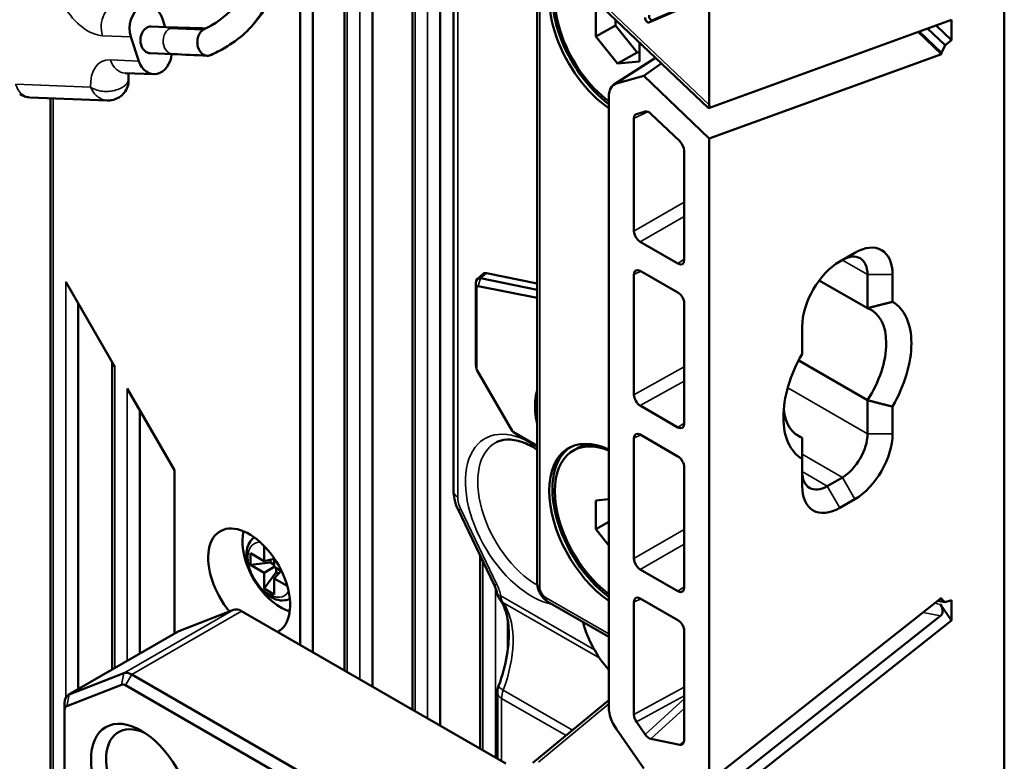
# Model space of a CAD drawing. Header units: millimetres. Extents: x 0 to 4638, y -120 to 1188.
# Tile 218 of 256: x 1532 to 1569, y 303 to 331. Entities that reach past the tile are written whole.
import ezdxf

# ---------------------------------------------------------------- set-up
doc = ezdxf.new("R2010")
doc.units = ezdxf.units.MM
doc.header["$LTSCALE"] = 2
doc.layers.add('Sichtbar (ISO)', color=7, linetype='Continuous', lineweight=50)
doc.layers.add('Sichtbar schmal (ISO)', color=7, linetype='Continuous', lineweight=35)

msp = doc.modelspace()

# ---------------------------------------------------------------- linework, layer by layer
at = {"layer": 'Sichtbar (ISO)'}
for p, q in [((1547.479, 386.3736), (1547.479, 304.1029)), ((1546.4385, 381.7801), (1546.4385, 304.7036)), ((1544.9334, 380.6389), (1544.9334, 305.5726)), ((1547.9828, 312.9113), (1547.9828, 348.2923)), ((1568.6627, 293.887), (1568.6627, 345.029)), ((1542.2216, 337.4968), (1542.2216, 307.1382)), ((1542.693, 337.1245), (1542.693, 306.866)), ((1543.893, 336.9771), (1543.893, 306.1733)), ((1557.5847, 337.1149), (1557.5847, 327.4168)), ((1550.9784, 333.5499), (1557.5369, 327.3028)), ((1551.1231, 309.4543), (1551.1231, 333.4121)), ((1553.3279, 331.0718), (1553.3279, 329.9844)), ((1555.3138, 330.5177), (1556.9854, 331.2305)), ((1557.0106, 331.2626), (1555.4552, 330.5994)), ((1537.1519, 330.3396), (1537.048, 330.6568)), ((1554.0586, 330.4063), (1554.0586, 330.616)), ((1557.5957, 327.3134), (1566.6828, 330.6145)), ((1566.6828, 330.6145), (1566.6828, 329.8461)), ((1536.6276, 330.36), (1537.482, 330.3267)), ((1553.3279, 329.9844), (1554.0586, 330.4063)), ((1554.8741, 329.3917), (1554.0586, 330.4063)), ((1566.3057, 329.3759), (1565.4685, 330.1734)), ((1565.7836, 330.2878), (1566.445, 329.6578)), ((1566.6828, 329.8461), (1566.0988, 330.4023)), ((1536.1683, 329.0639), (1535.8695, 329.9764)), ((1553.3279, 329.9844), (1554.1435, 328.9699)), ((1566.3057, 329.3289), (1565.4328, 330.1604)), ((1566.6828, 329.8461), (1566.445, 329.6578)), ((1554.959, 329.0427), (1554.959, 329.7583)), ((1566.445, 329.6578), (1566.3057, 329.3759)), ((1536.5887, 329.3607), (1537.4432, 329.3275)), ((1555.5613, 329.1846), (1554.0061, 328.1787)), ((1554.1435, 328.9699), (1554.8741, 329.3917)), ((1554.959, 329.3993), (1554.8741, 329.3917)), ((1566.3057, 329.3289), (1557.5847, 326.1609)), ((1566.3057, 329.3289), (1566.3057, 329.3759)), ((1554.1435, 328.9699), (1554.959, 329.0427)), ((1555.7761, 328.9799), (1555.1216, 328.5071)), ((1535.6571, 328.6129), (1536.7252, 328.5714)), ((1535.7786, 328.4291), (1535.7786, 328.4291)), ((1555.1216, 328.5071), (1554.0989, 328.2204)), ((1555.1216, 328.5071), (1557.5847, 326.1609)), ((1532.0726, 327.7013), (1534.979, 327.5883)), ((1532.8503, 296.6815), (1532.8503, 327.6711)), ((1534.979, 327.5883), (1534.9791, 327.5883)), ((1553.8135, 327.7302), (1553.8135, 320.6131)), ((1554.7566, 326.9112), (1554.7566, 322.6822)), ((1554.8516, 327.0745), (1555.1801, 327.1666)), ((1555.3954, 327.0839), (1556.4794, 326.0514)), ((1557.5847, 326.1609), (1557.5847, 302.0014)), ((1556.6416, 325.6973), (1556.6416, 321.5939)), ((1556.4062, 321.458), (1554.992, 322.2745)), ((1562.4873, 321.5385), (1563.053, 321.8651)), ((1548.8744, 320.8778), (1549.0791, 321.064)), ((1551.1231, 320.714), (1549.2244, 321.0979)), ((1554.7566, 321.0499), (1554.7566, 316.5301)), ((1554.992, 321.1858), (1556.4062, 320.3693)), ((1563.5244, 319.7804), (1563.5244, 321.0486)), ((1564.4672, 321.0486), (1564.4672, 320.0211)), ((1535.2578, 317.585), (1533.4193, 320.7693)), ((1548.8197, 317.687), (1548.8197, 320.725)), ((1551.1231, 320.1676), (1548.9115, 320.6147)), ((1548.9995, 320.907), (1551.1231, 320.4777)), ((1553.8135, 320.6131), (1553.8135, 311.6044)), ((1561.7137, 320.8258), (1563.5244, 319.7804)), ((1548.8464, 320.5488), (1548.8464, 317.5108)), ((1533.8907, 305.4737), (1533.8907, 319.9528)), ((1556.6416, 319.9616), (1556.6416, 315.4418)), ((1561.0731, 318.0615), (1561.0731, 319.089)), ((1535.1602, 306.2066), (1535.1602, 317.7541)), ((1560.9411, 317.8206), (1563.5244, 316.3291)), ((1548.8664, 317.4444), (1550.1865, 315.1811)), ((1537.4982, 313.7045), (1535.7292, 316.7685)), ((1551.05, 315.884), (1551.05, 316.2651)), ((1554.9922, 316.1223), (1556.406, 315.306)), ((1563.5244, 315.0609), (1563.5244, 316.3291)), ((1536.2006, 306.8073), (1536.2006, 315.952)), ((1564.4672, 316.0884), (1564.4672, 315.0609)), ((1550.2332, 315.1319), (1551.1231, 314.6181)), ((1551.1231, 314.5873), (1550.3725, 315.0206)), ((1556.406, 314.2173), (1554.9922, 315.0336)), ((1560.8043, 315.0691), (1561.0731, 314.9139)), ((1554.7566, 314.8976), (1554.7566, 314.8978)), ((1554.7566, 314.8976), (1554.7566, 310.378)), ((1561.0731, 314.9139), (1561.0731, 314.1288)), ((1552.6182, 314.5184), (1552.4768, 314.4367)), ((1561.0731, 313.1013), (1561.0731, 314.1288)), ((1537.4982, 307.5565), (1537.4982, 313.7045)), ((1556.6416, 313.8095), (1556.6416, 309.2897)), ((1562.0159, 313.1013), (1562.5816, 313.4279)), ((1553.8135, 312.6079), (1553.3279, 312.5645)), ((1553.3279, 312.5645), (1553.3279, 311.4772)), ((1563.053, 312.6114), (1562.4873, 312.2848)), ((1548.1522, 312.2156), (1549.5061, 309.3965)), ((1553.3279, 311.4772), (1553.8135, 311.7575)), ((1553.3279, 311.4772), (1553.8135, 310.8731)), ((1553.8135, 311.6044), (1553.8135, 304.7867)), ((1540.3549, 310.5838), (1540.8734, 310.2844)), ((1540.3549, 310.1483), (1540.3549, 310.5838)), ((1540.8734, 310.2844), (1540.8734, 310.8479)), ((1540.3549, 310.1483), (1541.1091, 310.2251)), ((1541.2505, 310.3716), (1540.8734, 310.2844)), ((1541.1091, 310.3389), (1541.1091, 310.2251)), ((1541.1091, 310.2251), (1541.2505, 310.1435)), ((1541.2505, 310.382), (1541.2505, 310.0667)), ((1548.9841, 310.4833), (1548.9841, 303.2339)), ((1540.8734, 309.849), (1540.3549, 310.1483)), ((1540.8734, 309.849), (1541.2505, 310.0667)), ((1540.8734, 309.2502), (1541.317, 309.865)), ((1540.8734, 309.2502), (1540.8734, 309.849)), ((1541.2505, 310.0667), (1541.5236, 309.909)), ((1541.5146, 309.9142), (1541.2505, 309.6312)), ((1541.317, 309.865), (1541.317, 310.0283)), ((1541.4156, 309.8081), (1541.317, 309.865)), ((1554.992, 309.9703), (1556.4062, 309.1538)), ((1541.2505, 309.6312), (1541.2505, 309.0325)), ((1541.7385, 309.3495), (1541.2505, 309.6312)), ((1541.2505, 309.0325), (1540.8734, 309.2502)), ((1553.8135, 307.4364), (1551.5255, 308.7574)), ((1554.7566, 308.7457), (1554.7566, 304.5167)), ((1556.4062, 308.0651), (1554.992, 308.8816)), ((1566.3057, 308.9035), (1557.5847, 302.0014)), ((1566.445, 308.7354), (1566.1649, 308.792)), ((1566.2584, 308.8661), (1566.3057, 308.8565)), ((1566.3057, 308.8565), (1566.3057, 308.9035)), ((1566.3057, 308.8565), (1566.445, 308.7354)), ((1566.6828, 308.8218), (1566.445, 308.7354)), ((1566.6828, 308.8218), (1566.6828, 308.0534)), ((1537.6713, 307.6535), (1539.7195, 308.4555)), ((1540.0225, 308.4079), (1549.9398, 302.6821)), ((1550.0246, 308.3996), (1550.0246, 308.3987)), ((1566.2635, 308.6551), (1566.6828, 308.0534)), ((1550.0246, 308.0151), (1550.0246, 306.9961)), ((1566.6828, 308.0534), (1557.5957, 300.8615)), ((1557.6718, 301.4217), (1566.2635, 308.2214)), ((1537.6409, 307.6389), (1533.5162, 305.2575)), ((1556.6416, 307.6574), (1556.6416, 303.554)), ((1535.5947, 306.074), (1533.5465, 305.272)), ((1545.815, 300.3006), (1535.8977, 306.0264)), ((1550.0246, 305.9862), (1550.0246, 305.9838)), ((1533.4623, 304.84), (1535.5105, 305.642)), ((1535.662, 305.6182), (1545.5793, 299.8924)), ((1549.6288, 305.3456), (1549.6288, 302.8617)), ((1553.8135, 305.0608), (1550.963, 302.7023)), ((1533.3781, 304.6801), (1533.3781, 304.9523)), ((1533.3781, 300.677), (1533.3781, 304.6801)), ((1555.1216, 302.4994), (1554.0989, 303.9669)), ((1554.8516, 304.2437), (1555.1801, 303.7723)), ((1555.3954, 303.6063), (1556.4794, 303.3872))]:
    msp.add_line(p, q, dxfattribs=at)
for centre, major_axis, ratio, start_param, end_param in [((1554.0492, 330.0028), (-1.75, 3.0311), 0.5773503, 0.262684, 2.2608118), ((1554.167, 330.0709), (-1.75, 3.0311), 0.5773503, 0.323661, 2.2128469), ((1554.1435, 330.0573), (-1.6667, 2.8868), 0.5773503, 0.3034571, 2.2157331), ((1536.4587, 330.3166), (0.0324, 0.8327), 0.7672558, 5.1629033, 8.3044959), ((1555.2604, 330.6194), (-0.0575, 0.0996), 0.5773503, 0.2617994, 3.0717795), ((1555.4018, 330.701), (0.0575, -0.0996), 0.5773503, 3.403392, 6.2133721), ((1536.6081, 329.8604), (0.0194, 0.4996), 0.7672558, 0, 3.1415927), ((1536.7575, 329.4041), (-0.0324, -0.8327), 0.7672558, 5.1629033, 7.7940798), ((1536.7575, 329.4041), (-0.0324, -0.8327), 0.7672558, 1.5159512, 1.516135), ((1554.5215, 327.3212), (-0.5014, 0.8661), 0.577211, 6.1359662, 7.0671035), ((1558.1144, 327.4892), (-0.5778, -0.1861), 0.0315324, 0.0171449, 0.4459171), ((1557.9618, 327.6346), (0.253, 0.4856), 0.5759015, 2.3061593, 2.5482162), ((1554.9926, 326.7745), (0.1672, -0.289), 0.5765541, 2.9947152, 3.92528), ((1555.3191, 326.866), (0.1655, -0.2895), 0.5869194, 2.0415909, 2.9952088), ((1556.4055, 325.8311), (-0.164, 0.2915), 0.5822951, 3.9441618, 5.1966151), ((1554.9926, 322.5466), (-0.1667, 0.2887), 0.5789338, 0.7867677, 2.354825), ((1563.053, 320.2321), (1, 1.7321), 0.5773503, 5.4977871, 7.0685835), ((1562.5816, 320.5042), (0.6667, 1.1547), 0.5773503, 5.4977871, 7.0685835), ((1556.4055, 321.7309), (-0.1671, 0.2895), 0.575771, 2.357564, 3.9256213), ((1562.4873, 319.9055), (1, 1.7321), 0.5773503, 0.7853982, 2.3561945), ((1549.08, 320.5748), (-0.184, 0.3188), 0.5773503, 5.8119464, 7.0685835), ((1549.3178, 320.7121), (-0.2137, 0.3701), 0.5773503, 5.8119464, 6.4081926), ((1554.9926, 320.9129), (0.1671, -0.2895), 0.575771, 2.357564, 3.9256213), ((1548.9407, 320.4944), (-0.0667, 0.1155), 0.5773503, 5.8119464, 7.0685835), ((1556.4055, 320.0971), (0.1667, -0.2887), 0.5789338, 0.7867677, 2.354825), ((1562.7702, 317.075), (1.7, 2.9445), 0.5773503, 4.7106589, 6.2849154), ((1562.2987, 317.3471), (1.3667, 2.3671), 0.5773503, 4.6138948, 6.3816795), ((1562.7702, 317.075), (-1.7, -2.9445), 0.5773503, 4.7106589, 6.2849154), ((1549.0827, 317.569), (-0.1986, 0.2674), 0.6447158, 0.7149889, 0.899387), ((1548.8994, 317.4731), (0.0367, -0.0738), 0.517599, 3.9423813, 4.8451929), ((1552.2285, 315.5847), (-0.8333, 1.4434), 0.5773503, 0.4311869, 0.7853982), ((1554.9926, 316.3943), (-0.1669, 0.2886), 0.5784054, 0.7855466, 2.3545164), ((1551.8985, 315.3941), (-0.6, 1.0392), 0.5773503, 0.3670919, 1.2037044), ((1562.2987, 317.3471), (-1.3667, -2.3671), 0.5773503, 5.6133279, 6.3816795), ((1556.4055, 315.5786), (-0.1672, 0.2891), 0.5762964, 2.3563485, 3.9253183), ((1550.2271, 315.1965), (0.0456, -0.0686), 0.5180848, 4.5945256, 5.480158), ((1550.4018, 315.3074), (-0.1318, 0.3059), 0.6436034, 2.245563, 2.4277544), ((1554.0492, 311.4956), (-1.75, 3.0311), 0.5773503, 5.5931698, 8.5439971), ((1554.9926, 314.761), (-0.1672, 0.2891), 0.5762964, 5.4979411, 7.0669109), ((1562.5816, 314.5166), (0.6667, 1.1547), 0.5773503, 3.9269908, 5.4977871), ((1563.053, 314.2444), (-1, -1.7321), 0.5773503, 0.7853982, 2.3561945), ((1554.1435, 311.55), (-1.6667, 2.8868), 0.5773503, 5.6382486, 8.4989184), ((1554.2849, 311.6316), (-1.6667, 2.8868), 0.5773503, 5.9872009, 6.2831853), ((1554.167, 311.5636), (-1.75, 3.0311), 0.5773503, 0.0336781, 2.2128469), ((1556.4055, 313.9453), (0.1669, -0.2886), 0.5784054, 0.7855466, 2.3545164), ((1562.0159, 314.19), (-0.6667, -1.1547), 0.5773503, 5.4977871, 7.0685835), ((1562.4873, 313.9178), (-1, -1.7321), 0.5773503, 5.4977871, 7.0685835), ((1540.3077, 309.5224), (-1.0879, 1.8844), 0.5773503, 3.1231644, 8.1357418), ((1541.4862, 310.2028), (-1.015, 1.7581), 0.5773503, 0.5426935, 1.4168641), ((1554.9926, 310.2425), (-0.1667, 0.2887), 0.5789338, 0.7867677, 2.354825), ((1541.4862, 310.2028), (-1.015, 1.7581), 0.5773503, 1.7247286, 2.5988991), ((1556.4055, 309.4267), (-0.1671, 0.2895), 0.575771, 2.357564, 3.9256213), ((1550.1576, 309.1414), (-0.4112, -0.3397), 0.6909571, 6.2831447, 6.2831813), ((1554.9926, 308.6087), (0.1671, -0.2895), 0.575771, 2.357564, 3.9256213), ((1540.0225, 307.8635), (-0.3333, 0.5774), 0.5773503, 5.4977871, 6.1959188), ((1565.9869, 308.5273), (-0.2976, 0.2868), 0.7130219, 3.045438, 4.4417014), ((1554.5441, 307.6716), (1.2666, -2.1938), 0.5773503, 4.2502753, 5.0776078), ((1556.4055, 307.793), (0.1667, -0.2887), 0.5789338, 0.7867677, 2.354825), ((1537.9743, 307.0616), (-0.3333, 0.5774), 0.5773503, 6.1959188, 6.2831853), ((1535.8977, 305.4821), (-0.3333, 0.5774), 0.5773503, 5.4977871, 6.1959188), ((1535.662, 305.346), (-0.1667, 0.2887), 0.5773503, 5.4977871, 6.1959188), ((1533.8495, 304.6801), (-0.3333, 0.5774), 0.5773503, 6.1959188, 7.0685835), ((1533.6138, 304.544), (-0.1667, 0.2887), 0.5773503, 6.1959188, 7.0685835), ((1554.5215, 304.3781), (0.5013, -0.8659), 0.5774874, 3.9257489, 4.8568862), ((1554.9926, 304.3808), (-0.167, 0.2886), 0.5781463, 0.7850606, 1.7156254), ((1536.5365, 301.9017), (1.1333, -1.963), 0.5773503, 2.4409423, 6.9838357), ((1555.3191, 303.9124), (0.1683, -0.2942), 0.5679123, 4.8681172, 5.8217351), ((1556.4055, 303.6927), (-0.1655, 0.294), 0.5722655, 2.6825807, 3.935034)]:
    msp.add_ellipse(centre, major_axis=major_axis, ratio=ratio, start_param=start_param, end_param=end_param, dxfattribs=at)
msp.add_ellipse((1536.2536, 301.7384), major_axis=(1.3333, -2.3094), ratio=0.5773503, dxfattribs=at)
for points, knots in [([(1524.2061, 371.9439), (1526.3943, 367.017), (1529.1867, 362.1788), (1533.7563, 354.502), (1535.4001, 351.5203), (1538.54, 345.7704), (1539.9865, 342.8674), (1541.1623, 338.7889), (1541.4197, 337.5368), (1541.6534, 335.4983), (1541.6907, 334.6753), (1541.6097, 333.2332), (1541.5117, 332.595), (1541.1933, 331.5814), (1541.0036, 331.1786), (1540.4024, 330.2905), (1539.9183, 329.8701), (1539.2212, 329.4622), (1539.0442, 329.3724), (1538.8644, 329.2923)], [0.0008422, 0.0008422, 0.0008422, 0.0008422, 2.4887201, 2.4887201, 4.026592, 4.026592, 5.4534037, 5.4534037, 6.0931826, 6.0931826, 6.5450622, 6.5450622, 6.9342936, 6.9342936, 7.2279514, 7.2279514, 7.6809625, 7.6809625, 7.8280517, 7.8280517, 7.8280517, 7.8280517]), ([(1538.6141, 330.259), (1539.021, 330.4562), (1539.3834, 330.7059), (1539.9246, 331.2953), (1540.1293, 331.6165), (1540.5094, 332.5614), (1540.6325, 333.2719), (1540.7052, 334.8271), (1540.6523, 335.6898), (1540.3552, 337.9028), (1540.0231, 339.3102), (1538.9977, 342.414), (1538.2181, 344.1371), (1536.3151, 347.8471), (1535.1824, 349.8557), (1530.4023, 358.4463), (1526.2417, 364.9241), (1523.2458, 371.6698)], [0, 0, 0, 0, 0.3851739, 0.3851739, 0.6980901, 0.6980901, 1.158721, 1.158721, 1.6362283, 1.6362283, 2.3507115, 2.3507115, 3.2066838, 3.2066838, 4.2467274, 4.2467274, 7.6504844, 7.6504844, 7.6504844, 7.6504844]), ([(1538.5761, 330.2374), (1538.5745, 330.2364), (1538.5729, 330.2354), (1538.5713, 330.2343), (1538.5501, 330.2199), (1538.5301, 330.2031), (1538.5112, 330.1837), (1538.4911, 330.1631), (1538.4723, 330.1396), (1538.4555, 330.1141), (1538.4389, 330.0887), (1538.4243, 330.0613), (1538.4117, 330.0321), (1538.3992, 330.003), (1538.3886, 329.9721), (1538.3805, 329.9404), (1538.3642, 329.8766), (1538.3577, 329.8094), (1538.3608, 329.744), (1538.3623, 329.7108), (1538.3663, 329.678), (1538.3725, 329.6464), (1538.3787, 329.6142), (1538.3873, 329.5832), (1538.3979, 329.5537), (1538.3987, 329.5517), (1538.3994, 329.5497), (1538.4001, 329.5477)], [0.7478259, 0.7478259, 0.7478259, 0.7478259, 0.75, 0.75, 0.75, 0.77928673, 0.77928673, 0.77928673, 0.81039387, 0.81039387, 0.81039387, 0.84129865, 0.84129865, 0.84129865, 0.87214382, 0.87214382, 0.87214382, 0.93421893, 0.93421893, 0.93421893, 0.96574692, 0.96574692, 0.96574692, 0.99782675, 0.99782675, 0.99782675, 1, 1, 1, 1]), ([(1538.4001, 329.5477), (1538.4103, 329.5204), (1538.4226, 329.4938), (1538.4366, 329.4689), (1538.4513, 329.4427), (1538.4679, 329.4183), (1538.4866, 329.396), (1538.505, 329.374), (1538.5255, 329.3541), (1538.5472, 329.3369), (1538.5687, 329.3198), (1538.5914, 329.3056), (1538.6152, 329.2944), (1538.6627, 329.2722), (1538.7145, 329.2627), (1538.7649, 329.2666), (1538.7904, 329.2686), (1538.8156, 329.274), (1538.8401, 329.2827), (1538.8483, 329.2855), (1538.8564, 329.2888), (1538.8644, 329.2923)], [0, 0, 0, 0, 0.0299431, 0.0299431, 0.0299431, 0.06140975, 0.06140975, 0.06140975, 0.0924475, 0.0924475, 0.0924475, 0.12325297, 0.12325297, 0.12325297, 0.18489392, 0.18489392, 0.18489392, 0.21609617, 0.21609617, 0.21609617, 0.22650459, 0.22650459, 0.22650459, 0.22650459]), ([(1535.7786, 328.4291), (1535.7826, 328.384), (1535.7829, 328.3383), (1535.7723, 328.205), (1535.7502, 328.1169), (1535.6798, 327.9606), (1535.6326, 327.8902), (1535.5206, 327.7701), (1535.4541, 327.7186), (1535.3101, 327.6413), (1535.2311, 327.6143), (1535.0944, 327.59), (1535.0365, 327.586), (1534.9791, 327.5883)], [0, 0, 0, 0, 0.02053758, 0.02053758, 0.060529, 0.060529, 0.09788395, 0.09788395, 0.13483567, 0.13483567, 0.17164896, 0.17164896, 0.19757634, 0.19757634, 0.19757634, 0.19757634]), ([(1535.7791, 328.6082), (1535.7751, 328.5745), (1535.7731, 328.5316), (1535.7758, 328.4647), (1535.777, 328.4473), (1535.7786, 328.4291)], [3.01239247, 3.01239247, 3.01239247, 3.01239247, 3.19061231, 3.19061231, 3.24984225, 3.24984225, 3.24984225, 3.24984225]), ([(1532.0307, 327.7048), (1531.9614, 327.7114), (1531.8924, 327.7278), (1531.7797, 327.7721), (1531.7334, 327.7962), (1531.6904, 327.8248)], [0.005986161, 0.005986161, 0.005986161, 0.005986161, 0.037415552, 0.037415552, 0.0607648, 0.0607648, 0.0607648, 0.0607648]), ([(1551.1231, 314.4702), (1550.9331, 314.5936), (1550.7449, 314.6875), (1550.3532, 314.8264), (1550.1552, 314.857), (1549.8334, 314.8421), (1549.7033, 314.807), (1549.589, 314.7474)], [7.79180156, 7.79180156, 7.79180156, 7.79180156, 8.04464778, 8.04464778, 8.34907578, 8.34907578, 8.61468457, 8.61468457, 8.61468457, 8.61468457]), ([(1548.1522, 312.2156), (1548.0909, 312.3431), (1548.0443, 312.4779), (1547.9944, 312.7114), (1547.9828, 312.8124), (1547.9828, 312.9113)], [0, 0, 0, 0, 0.06384196, 0.06384196, 0.11192276, 0.11192276, 0.11192276, 0.11192276]), ([(1540.5021, 311.1725), (1540.4438, 311.1331), (1540.3931, 311.0831), (1540.2974, 310.9515), (1540.2591, 310.8653), (1540.2065, 310.6648), (1540.1973, 310.5478), (1540.2116, 310.2979), (1540.2373, 310.1644), (1540.3199, 309.8994), (1540.3767, 309.7681), (1540.5149, 309.5193), (1540.5961, 309.4019), (1540.7768, 309.1908), (1540.8762, 309.0972), (1541.0869, 308.9436), (1541.1983, 308.8837), (1541.4218, 308.811), (1541.5344, 308.7963), (1541.7099, 308.8181), (1541.7744, 308.8366), (1541.834, 308.8656)], [2.3970325, 2.3970325, 2.3970325, 2.3970325, 2.6078259, 2.6078259, 2.8842713, 2.8842713, 3.2097835, 3.2097835, 3.5554503, 3.5554503, 3.8985095, 3.8985095, 4.239179, 4.239179, 4.5815758, 4.5815758, 4.9274144, 4.9274144, 5.2582238, 5.2582238, 5.4569492, 5.4569492, 5.4569492, 5.4569492]), ([(1549.6114, 309.0898), (1549.6003, 309.1451), (1549.5832, 309.2056), (1549.5453, 309.3096), (1549.5268, 309.3534), (1549.5061, 309.3965)], [0, 0, 0, 0, 0.030796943, 0.030796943, 0.052556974, 0.052556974, 0.052556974, 0.052556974]), ([(1549.7465, 308.8017), (1549.7038, 308.8533), (1549.6694, 308.9126), (1549.6305, 309.012), (1549.6193, 309.0506), (1549.6114, 309.0898)], [0, 0, 0, 0, 0.030350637, 0.030350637, 0.048437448, 0.048437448, 0.048437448, 0.048437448]), ([(1551.5255, 308.7574), (1551.4746, 308.7868), (1551.4298, 308.8216), (1551.349, 308.8986), (1551.3131, 308.9408), (1551.2495, 309.0308), (1551.2219, 309.0786), (1551.1757, 309.1787), (1551.1571, 309.2309), (1551.1309, 309.3394), (1551.1231, 309.3956), (1551.1231, 309.4543)], [1.5707963, 1.5707963, 1.5707963, 1.5707963, 1.8849556, 1.8849556, 2.1991149, 2.1991149, 2.5132741, 2.5132741, 2.8274334, 2.8274334, 3.1415927, 3.1415927, 3.1415927, 3.1415927]), ([(1549.6749, 305.5948), (1549.8189, 305.98), (1549.9249, 306.3714), (1550.0495, 307.1054), (1550.07, 307.4577), (1550.0303, 308.078), (1549.9686, 308.3529), (1549.8545, 308.6236), (1549.8279, 308.6775), (1549.7997, 308.727)], [0, 0, 0, 0, 0.18941172, 0.18941172, 0.37816467, 0.37816467, 0.56780687, 0.56780687, 0.6197714, 0.6197714, 0.6197714, 0.6197714]), ([(1549.6288, 305.3456), (1549.6288, 305.4173), (1549.6406, 305.4897), (1549.6662, 305.5707), (1549.6704, 305.5828), (1549.6749, 305.5948)], [0, 0, 0, 0, 0.032539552, 0.032539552, 0.038318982, 0.038318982, 0.038318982, 0.038318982])]:
    msp.add_open_spline(points, degree=3, knots=knots, dxfattribs=at)
for points, degree in [([(1537.4783, 330.3268), (1537.879, 330.3151), (1538.2797, 330.3034), (1538.6803, 330.2918)], 3), ([(1538.6141, 330.2591), (1538.6012, 330.2528), (1538.5885, 330.2456), (1538.5761, 330.2374)], 3), ([(1538.7285, 329.2661), (1538.2995, 329.2866), (1537.8704, 329.3072), (1537.4414, 329.3277)], 3), ([(1532.0702, 327.7015), (1532.071, 327.7014), (1532.0718, 327.7014), (1532.0726, 327.7014)], 3), ([(1564.4672, 320.0211), (1563.9651, 319.9008), (1563.5244, 319.7804)], 2), ([(1548.8478, 317.4941), (1548.8399, 317.5413), (1548.832, 317.5882), (1548.8241, 317.6352)], 3), ([(1563.5244, 316.3291), (1563.9651, 316.2087), (1564.4672, 316.0884)], 2), ([(1550.3304, 315.05), (1550.2935, 315.0805), (1550.2567, 315.1109), (1550.2195, 315.1415)], 3), ([(1549.7997, 308.727), (1549.7899, 308.7443), (1549.7719, 308.7709), (1549.7465, 308.8017)], 3)]:
    msp.add_open_spline(points, degree=degree, dxfattribs=at)
at = {"layer": 'Sichtbar schmal (ISO)'}
for p, q in [((1547.0076, 386.7518), (1547.0076, 304.375)), ((1546.5362, 304.6472), (1546.5362, 381.9492)), ((1548.139, 348.0746), (1548.139, 312.6936)), ((1544.462, 337.4016), (1544.462, 305.8447)), ((1543.9906, 306.1169), (1543.9906, 337.0203)), ((1550.9692, 333.7184), (1557.5847, 327.4168)), ((1551.2207, 333.3191), (1551.2207, 309.3182)), ((1555.4552, 330.5994), (1555.3138, 330.5177)), ((1538.5761, 330.2374), (1537.3132, 330.2834)), ((1534.8014, 330.018), (1535.8695, 329.9764)), ((1536.1683, 329.0639), (1535.1002, 329.1054)), ((1555.5727, 329.1737), (1554.0989, 328.2204)), ((1534.3544, 328.0834), (1531.5405, 328.1929)), ((1532.9479, 327.6673), (1532.9479, 296.6251)), ((1555.2692, 327.1628), (1554.7566, 326.9112)), ((1554.7566, 322.6822), (1556.6416, 323.7704)), ((1556.6416, 323.2269), (1554.992, 322.2745)), ((1556.4062, 321.458), (1556.6416, 321.6239)), ((1562.5816, 321.5929), (1563.5244, 321.0486)), ((1549.2244, 321.0979), (1548.9995, 320.907)), ((1555.018, 321.1708), (1554.7566, 321.0499)), ((1564.4672, 321.0486), (1563.5244, 321.0486)), ((1533.4193, 305.1511), (1533.4193, 320.7693)), ((1548.8197, 320.725), (1548.8464, 320.5488)), ((1548.9995, 320.907), (1548.9115, 320.6147)), ((1548.8197, 317.687), (1548.8464, 317.5108)), ((1535.2578, 317.585), (1535.2578, 306.263)), ((1554.7566, 316.5301), (1556.6416, 317.5822)), ((1556.6416, 317.0429), (1554.9922, 316.1223)), ((1535.7292, 306.5352), (1535.7292, 316.7685)), ((1560.5301, 316.7897), (1563.5244, 315.0609)), ((1556.406, 315.306), (1556.6416, 315.4671)), ((1550.3725, 315.0206), (1550.2332, 315.1319)), ((1555.0133, 315.0214), (1554.7566, 314.8978)), ((1555.0135, 315.0213), (1554.7566, 314.8976)), ((1563.5244, 315.0609), (1564.4672, 315.0609)), ((1561.0731, 314.2989), (1562.5816, 313.4279)), ((1561.0731, 313.6457), (1562.0159, 313.1013)), ((1562.5816, 313.4279), (1563.053, 312.6114)), ((1562.0159, 313.1013), (1562.4873, 312.2848)), ((1548.2558, 312.2288), (1549.6097, 309.4096)), ((1554.7566, 310.378), (1556.6416, 311.4663)), ((1556.6416, 310.9227), (1554.992, 309.9703)), ((1549.0818, 303.1775), (1549.0818, 310.2801)), ((1549.5532, 309.2874), (1549.5532, 302.9053)), ((1556.4062, 309.1538), (1556.6416, 309.3198)), ((1549.7572, 308.9771), (1553.2739, 306.9468)), ((1553.4735, 306.6316), (1549.8317, 308.7342)), ((1551.4564, 308.91), (1553.8135, 307.5492)), ((1555.018, 308.8666), (1554.7566, 308.7457)), ((1539.7195, 308.4555), (1535.5947, 306.074)), ((1535.8977, 306.0264), (1540.0225, 308.4079)), ((1566.2635, 308.2214), (1565.6107, 308.3534)), ((1566.0471, 308.6988), (1566.2635, 308.6551)), ((1533.5465, 305.272), (1537.6713, 307.6535)), ((1535.5105, 305.642), (1535.5947, 306.074)), ((1535.8977, 306.0264), (1535.662, 305.6182)), ((1549.8485, 305.4389), (1552.453, 303.9352)), ((1556.6416, 305.5511), (1554.7566, 304.5167)), ((1533.4623, 304.84), (1533.5465, 305.272)), ((1549.785, 305.1279), (1549.785, 302.7715)), ((1552.2055, 303.7304), (1549.785, 305.1279)), ((1554.8516, 304.2437), (1556.6416, 305.2259)), ((1556.6416, 305.113), (1555.1801, 303.7723)), ((1553.8135, 304.9274), (1551.166, 302.7369)), ((1555.3954, 303.6063), (1556.6416, 304.7496)), ((1556.64, 303.5231), (1556.4794, 303.3872))]:
    msp.add_line(p, q, dxfattribs=at)
for centre, major_axis, ratio, start_param, end_param in [((1534.2535, 331.6909), (0.9167, -1.5877), 0.5773503, 4.7354917, 5.9341195), ((1535.3906, 330.3582), (0.0324, 0.8327), 0.7672558, 0, 2.0213106), ((1537.4626, 329.8271), (-0.0194, -0.4996), 0.7672558, 3.1512546, 6.2785166), ((1535.6481, 327.4325), (-0.9167, 1.5877), 0.5773503, 5.9341195, 7.1327472), ((1535.6895, 329.4456), (-0.0324, -0.8327), 0.7672558, 5.1629033, 6.2831853), ((1550.9143, 311.8358), (-1.7592, 3.047), 0.5773503, 5.5188998, 8.9608566), ((1551.1418, 311.9671), (-1.5926, 2.7585), 0.5773503, 6.2584901, 8.6331977), ((1550.9143, 311.8358), (1.7592, -3.047), 0.5773503, 2.2721742, 2.3350818), ((1548.5161, 312.9113), (-0.5333, 0), 0.5773503, 0, 0.7853982), ((1548.705, 312.3671), (0.4004, -0.6927), 0.577589, 3.9266581, 4.580743), ((1548.633, 312.4465), (-0.4808, -0.2309), 0.1065742, 0, 0.6195358), ((1541.062, 309.9578), (-0.5667, 0.9815), 0.5773503, 5.932569, 9.7753943), ((1549.9869, 309.6274), (-0.4808, -0.2309), 0.1065742, 0, 0.6195358), ((1548.9359, 309.2022), (0.6006, -1.0391), 0.577589, 1.0417056, 1.4391504), ((1550.1343, 309.1949), (-0.5229, -0.1051), 0.4117788, 0.0000004, 0.6861421), ((1551.4564, 309.4543), (-0.3333, 0), 0.5773503, 0, 0.7853982), ((1551.4564, 309.1822), (0.1667, -0.2887), 0.5773503, 3.9269908, 5.4977871), ((1550.1576, 309.1414), (-0.4112, -0.3397), 0.6909571, 6.2831813, 6.5758918), ((1550.263, 308.9912), (-0.4633, -0.2642), 0.78444, 6.2831847, 6.7079575), ((1551.6921, 309.0461), (-0.1667, -0.2887), 0.5773503, 5.4977871, 6.2831853), ((1547.5007, 305.6145), (1.8854, 3.5295), 0.554083, 4.9524458, 5.9465215), ((1550.1745, 305.408), (-0.4996, 0.1868), 0.1984158, 6.2831849, 7.2195637), ((1550.2531, 305.402), (-0.3299, -0.5793), 0.5733041, 4.9672758, 5.4943436), ((1550.1621, 305.3456), (-0.5333, 0), 0.5773503, 0, 0.7853982)]:
    msp.add_ellipse(centre, major_axis=major_axis, ratio=ratio, start_param=start_param, end_param=end_param, dxfattribs=at)
for points, knots in [([(1539.5955, 329.688), (1539.6661, 329.7342), (1539.9957, 329.9636), (1540.5275, 330.4642), (1541.0613, 331.35), (1541.3852, 332.4425), (1541.5307, 333.6663), (1541.5293, 334.9782), (1541.4052, 336.3498), (1541.1754, 337.7645), (1540.844, 339.2128), (1540.4135, 340.6841), (1539.8875, 342.1671), (1539.2713, 343.6476), (1538.5845, 345.112), (1537.8501, 346.5566), (1537.0866, 347.9832), (1536.3098, 349.3963), (1535.5338, 350.8055), (1534.4936, 352.6847), (1533.4376, 354.5626), (1532.354, 356.431), (1531.5254, 357.8233), (1530.6933, 359.2074), (1529.8678, 360.5878), (1529.0589, 361.9712), (1528.0066, 363.8263), (1526.7428, 366.1619), (1525.3194, 368.9917), (1524.4419, 370.8906), (1524.0562, 371.7592)], [-0.96693638, -0.96693638, -0.96693638, -0.96693638, -0.95868382, -0.92775854, -0.89683325, -0.86590797, -0.83498268, -0.8040574, -0.77313211, -0.74220683, -0.71128154, -0.68035626, -0.64943097, -0.61850569, -0.58758041, -0.55665512, -0.52572984, -0.49480455, -0.46387927, -0.43295398, -0.37110341, -0.34017813, -0.30925285, -0.27832756, -0.24740228, -0.21647699, -0.18555171, -0.12370114, -0.06185057, 0, 0, 0, 0]), ([(1534.3544, 328.0834), (1534.3735, 328.0708), (1534.3936, 328.0588), (1534.4143, 328.0476), (1534.4869, 328.0083), (1534.5707, 327.9771), (1534.6591, 327.9565), (1534.669, 327.9542), (1534.6791, 327.9519), (1534.6891, 327.9499), (1534.7579, 327.9357), (1534.8305, 327.9274), (1534.9032, 327.9253), (1534.9385, 327.9242), (1534.9741, 327.9246), (1535.0092, 327.9263), (1535.0851, 327.9301), (1535.161, 327.9403), (1535.233, 327.9563), (1535.2411, 327.958), (1535.2492, 327.9599), (1535.2571, 327.9618), (1535.3408, 327.9821), (1535.4199, 328.0105), (1535.4885, 328.0446), (1535.5043, 328.0524), (1535.5197, 328.0607), (1535.5345, 328.0692), (1535.592, 328.1022), (1535.6411, 328.1399), (1535.6796, 328.1801), (1535.698, 328.1994), (1535.7143, 328.2196), (1535.7278, 328.2402), (1535.745, 328.2665), (1535.758, 328.2937), (1535.7667, 328.3212), (1535.7776, 328.356), (1535.7817, 328.3921), (1535.7787, 328.428), (1535.7786, 328.4284), (1535.7786, 328.4287), (1535.7786, 328.4291)], [0, 0, 0, 0, 0.03075045, 0.03075045, 0.03075045, 0.13881674, 0.13881674, 0.13881674, 0.15095439, 0.15095439, 0.15095439, 0.23428285, 0.23428285, 0.23428285, 0.27479149, 0.27479149, 0.27479149, 0.36229018, 0.36229018, 0.36229018, 0.3721232, 0.3721232, 0.3721232, 0.47542937, 0.47542937, 0.47542937, 0.49918729, 0.49918729, 0.49918729, 0.59164503, 0.59164503, 0.59164503, 0.63603475, 0.63603475, 0.63603475, 0.69251416, 0.69251416, 0.69251416, 0.7639482, 0.7639482, 0.7639482, 0.76467143, 0.76467143, 0.76467143, 0.76467143]), ([(1531.5405, 328.1929), (1531.541, 328.1912), (1531.5415, 328.1895), (1531.542, 328.1879), (1531.5688, 328.0982), (1531.6087, 328.0146), (1531.6581, 327.9448), (1531.7063, 327.8768), (1531.7648, 327.82), (1531.8287, 327.7792), (1531.8923, 327.7387), (1531.963, 327.713), (1532.0346, 327.7044), (1532.0464, 327.7029), (1532.0583, 327.702), (1532.0702, 327.7015)], [0, 0, 0, 0, 0.00208036, 0.00208036, 0.00208036, 0.11610699, 0.11610699, 0.11610699, 0.22721442, 0.22721442, 0.22721442, 0.33779338, 0.33779338, 0.33779338, 0.35604025, 0.35604025, 0.35604025, 0.35604025]), ([(1534.3544, 328.0834), (1534.4052, 327.9628), (1534.4793, 327.855), (1534.5659, 327.7733), (1534.6141, 327.7279), (1534.6672, 327.6894), (1534.7228, 327.6598), (1534.7497, 327.6454), (1534.7773, 327.6331), (1534.8051, 327.623), (1534.8618, 327.6024), (1534.9206, 327.5906), (1534.979, 327.5883)], [0, 0, 0, 0, 0.15039267, 0.15039267, 0.15039267, 0.23397594, 0.23397594, 0.23397594, 0.27453569, 0.27453569, 0.27453569, 0.35714036, 0.35714036, 0.35714036, 0.35714036]), ([(1549.7572, 308.9771), (1549.7599, 308.9147), (1549.7715, 308.8568), (1549.7912, 308.808), (1549.8021, 308.7807), (1549.8158, 308.7558), (1549.8317, 308.7342)], [0, 0, 0, 0, 0.6412323, 0.6412323, 0.6412323, 1, 1, 1, 1])]:
    msp.add_open_spline(points, degree=3, knots=knots, dxfattribs=at)
msp.add_open_spline([(1549.8317, 308.7342), (1549.8697, 308.6889), (1549.9017, 308.6439), (1549.9263, 308.6007)], degree=3, dxfattribs=at)

doc.saveas('drawing.dxf')
